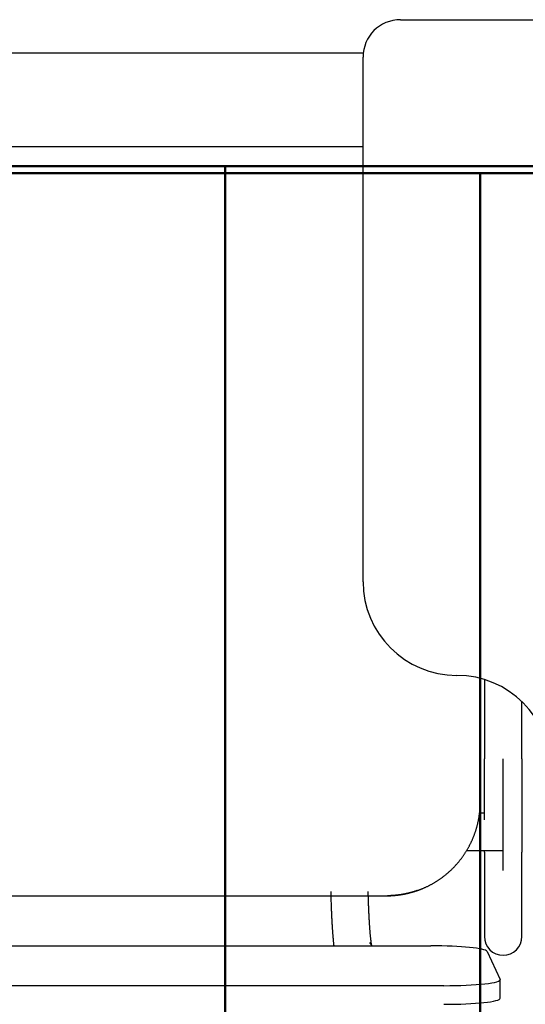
# Model space of a CAD drawing. Header units: metres. Extents: x -1 to 430, y -6 to 31.
# Tile 74 of 169: x 418.07 to 418.339, y 13.276 to 13.801. Entities that reach past the tile are written whole.
import ezdxf

# ---------------------------------------------------------------- set-up
doc = ezdxf.new("R2010")
doc.units = ezdxf.units.M
doc.linetypes.add('CONTINUA', pattern=[0])
for name, color, linetype, lineweight in [('P4 MOBLES', 7, 'CONTINUA', 25), ('P5 MOBLES', 7, 'CONTINUA', 25), ('PA MOBLES', 7, 'CONTINUA', 25)]:
    doc.layers.add(name, color=color, linetype=linetype, lineweight=lineweight)

msp = doc.modelspace()

# ---------------------------------------------------------------- linework, layer by layer
at = {"layer": 'P4 MOBLES', "color": 202, "linetype": 'CONTINUA', "lineweight": 50, "transparency": 33554687}
for points in [[(417.71527, 13.11946), (417.71527, 13.71946), (418.31527, 13.71946), (418.31527, 13.11946), (417.71527, 13.11946)], [(418.31527, 13.11946), (418.31527, 13.71946), (418.91527, 13.71946), (418.91527, 13.11946), (418.31527, 13.11946)]]:
    msp.add_lwpolyline(points, close=True, dxfattribs=at)
at = {"layer": 'P5 MOBLES', "color": 202, "linetype": 'CONTINUA', "lineweight": 50, "transparency": 33554687}
for points in [[(417.57927, 13.12308), (417.57927, 13.72308), (418.17927, 13.72308), (418.17927, 13.12308), (417.57927, 13.12308)], [(418.17927, 13.12308), (418.17927, 13.72308), (418.77927, 13.72308), (418.77927, 13.12308), (418.17927, 13.12308)]]:
    msp.add_lwpolyline(points, close=True, dxfattribs=at)
at = {"layer": 'PA MOBLES', "color": 180, "transparency": 33554687}
for p, q in [((418.27283, 13.80133), (418.53283, 13.80133)), ((417.92034, 13.78367), (418.25297, 13.78367)), ((418.25283, 13.50133), (418.25283, 13.78133)), ((417.87034, 13.73367), (418.25283, 13.73367)), ((418.31534, 13.38367), (418.31534, 13.44974)), ((418.31756, 13.44911), (418.31756, 13.40669)), ((418.33756, 13.40669), (418.33756, 13.43729)), ((418.32756, 13.34712), (418.32756, 13.40669)), ((418.31756, 13.37781), (418.31499, 13.37781)), ((418.32756, 13.35781), (418.32756, 13.37781)), ((418.30813, 13.35781), (418.32756, 13.35781)), ((418.31756, 13.35699), (418.31756, 13.31194)), ((418.33756, 13.31194), (418.33756, 13.35699)), ((417.91976, 13.33367), (418.26591, 13.33367)), ((417.91976, 13.33367), (418.26591, 13.33367)), ((418.25777, 13.30696), (418.25642, 13.30874)), ((417.89608, 13.30696), (418.289, 13.30696)), ((418.31897, 13.30393), (418.32597, 13.28902)), ((418.326, 13.27892), (418.326, 13.28886)), ((418.296, 13.28567), (417.88908, 13.28567))]:
    msp.add_line(p, q, dxfattribs=at)
for points in [[(418.31756, 13.37413), (418.31756, 13.37417), (418.31756, 13.3742), (418.31756, 13.37424), (418.31756, 13.37427), (418.31756, 13.37431), (418.31756, 13.37434), (418.31756, 13.37438), (418.31756, 13.37441), (418.31756, 13.37445), (418.31756, 13.37448), (418.31756, 13.37452), (418.31756, 13.37455), (418.31756, 13.37459), (418.31756, 13.37462), (418.31756, 13.37466), (418.31756, 13.3747), (418.31756, 13.37473), (418.31756, 13.37477), (418.31756, 13.3748), (418.31756, 13.37484), (418.31756, 13.37487), (418.31756, 13.37491), (418.31756, 13.37495), (418.31756, 13.37498), (418.31756, 13.37502), (418.31756, 13.37505), (418.31756, 13.37509), (418.31756, 13.37513), (418.31756, 13.37516), (418.31756, 13.3752), (418.31756, 13.37564), (418.31756, 13.37609), (418.31756, 13.37654), (418.31756, 13.377), (418.31756, 13.37745), (418.31756, 13.37792), (418.31756, 13.37838), (418.31756, 13.37885), (418.31756, 13.37933), (418.31756, 13.3798), (418.31756, 13.38028), (418.31756, 13.38077), (418.31756, 13.38125), (418.31756, 13.38174), (418.31756, 13.38224), (418.31756, 13.38273), (418.31756, 13.38323), (418.31756, 13.38373), (418.31756, 13.38424), (418.31756, 13.38475), (418.31756, 13.38526), (418.31756, 13.38577), (418.31756, 13.38629), (418.31756, 13.38681), (418.31756, 13.38733), (418.31756, 13.38786), (418.31756, 13.38838), (418.31756, 13.38891), (418.31756, 13.38945), (418.31756, 13.38998), (418.31756, 13.39052), (418.31756, 13.39106), (418.31756, 13.3916), (418.31756, 13.39214), (418.31756, 13.39269), (418.31756, 13.39323), (418.31756, 13.39378), (418.31756, 13.39433), (418.31756, 13.39488), (418.31756, 13.39543), (418.31756, 13.39599), (418.31756, 13.39654), (418.31756, 13.3971), (418.31756, 13.39765), (418.31756, 13.39821), (418.31756, 13.39877), (418.31756, 13.39933), (418.31756, 13.39989), (418.31756, 13.40046), (418.31756, 13.40102), (418.31756, 13.40158), (418.31756, 13.40215), (418.31756, 13.40271), (418.31756, 13.40328), (418.31756, 13.40385), (418.31756, 13.40441), (418.31756, 13.40498), (418.31756, 13.40555), (418.31756, 13.40612), (418.31756, 13.40669)], [(418.33756, 13.40669), (418.33756, 13.40604), (418.33756, 13.40539), (418.33756, 13.40474), (418.33756, 13.40409), (418.33756, 13.40344), (418.33756, 13.40279), (418.33756, 13.40214), (418.33756, 13.4015), (418.33756, 13.40085), (418.33756, 13.40021), (418.33756, 13.39957), (418.33756, 13.39893), (418.33756, 13.39829), (418.33756, 13.39765), (418.33756, 13.39701), (418.33756, 13.39638), (418.33756, 13.39575), (418.33756, 13.39511), (418.33756, 13.39448), (418.33756, 13.39386), (418.33756, 13.39323), (418.33756, 13.39261), (418.33756, 13.39199), (418.33756, 13.39137), (418.33756, 13.39075), (418.33756, 13.39014), (418.33756, 13.38952), (418.33756, 13.38892), (418.33756, 13.38831), (418.33756, 13.38771), (418.33756, 13.3871), (418.33756, 13.38651), (418.33756, 13.38591), (418.33756, 13.38533), (418.33756, 13.38474), (418.33756, 13.38416), (418.33756, 13.38358), (418.33756, 13.38301), (418.33756, 13.38244), (418.33756, 13.38187), (418.33756, 13.38131), (418.33756, 13.38076), (418.33756, 13.3802), (418.33756, 13.37966), (418.33756, 13.37911), (418.33756, 13.37858), (418.33756, 13.37804), (418.33756, 13.37751), (418.33756, 13.37699), (418.33756, 13.37647), (418.33756, 13.37596), (418.33756, 13.37545), (418.33756, 13.37494), (418.33756, 13.37444), (418.33756, 13.37395), (418.33756, 13.37346), (418.33756, 13.37298), (418.33756, 13.3725), (418.33756, 13.37203), (418.33756, 13.37156), (418.33756, 13.37116), (418.33756, 13.37076), (418.33756, 13.37037), (418.33756, 13.36998), (418.33756, 13.3696), (418.33756, 13.36922), (418.33756, 13.36885), (418.33756, 13.36848), (418.33756, 13.36812), (418.33756, 13.36776), (418.33756, 13.3674), (418.33756, 13.36706), (418.33756, 13.36671), (418.33756, 13.36637), (418.33756, 13.36604), (418.33756, 13.36571), (418.33756, 13.36539), (418.33756, 13.36507), (418.33756, 13.36476), (418.33756, 13.36446), (418.33756, 13.36415), (418.33756, 13.36386), (418.33756, 13.36357), (418.33756, 13.36328), (418.33756, 13.36301), (418.33756, 13.36273), (418.33756, 13.36246), (418.33756, 13.3622), (418.33756, 13.36194), (418.33756, 13.36169), (418.33756, 13.36145), (418.33756, 13.36121), (418.33756, 13.36098), (418.33756, 13.36075), (418.33756, 13.36053), (418.33756, 13.36031), (418.33756, 13.3601), (418.33756, 13.3599), (418.33756, 13.3597), (418.33756, 13.35951), (418.33756, 13.35933), (418.33756, 13.35915), (418.33756, 13.35898), (418.33756, 13.35881), (418.33756, 13.35865), (418.33756, 13.35849), (418.33756, 13.35835), (418.33756, 13.3582), (418.33756, 13.35807), (418.33756, 13.35794), (418.33756, 13.35782), (418.33756, 13.3577), (418.33756, 13.35759), (418.33756, 13.35749), (418.33756, 13.35739), (418.33756, 13.3573), (418.33756, 13.35721), (418.33756, 13.35713), (418.33756, 13.35706), (418.33756, 13.35699)], [(418.2817, 13.33642), (418.28179, 13.33646), (418.28189, 13.33649), (418.28198, 13.33652), (418.28207, 13.33655), (418.28216, 13.33659), (418.28226, 13.33662), (418.28235, 13.33665), (418.28244, 13.33669), (418.28253, 13.33672), (418.28263, 13.33676), (418.28272, 13.33679), (418.28281, 13.33682), (418.2829, 13.33686), (418.283, 13.33689), (418.28309, 13.33693), (418.28318, 13.33696), (418.28327, 13.337), (418.28336, 13.33703), (418.28346, 13.33707), (418.28355, 13.33711), (418.28364, 13.33714), (418.28373, 13.33718), (418.28382, 13.33721), (418.28391, 13.33725), (418.28401, 13.33729), (418.2841, 13.33732), (418.28419, 13.33736), (418.28428, 13.3374), (418.28437, 13.33744), (418.28446, 13.33747), (418.28477, 13.3376), (418.28508, 13.33773), (418.28538, 13.33787), (418.28569, 13.338), (418.28599, 13.33814), (418.28629, 13.33828), (418.28659, 13.33842), (418.2869, 13.33856), (418.2872, 13.3387), (418.28749, 13.33885), (418.28779, 13.339), (418.28809, 13.33915), (418.28838, 13.3393), (418.28868, 13.33945), (418.28897, 13.33961), (418.28926, 13.33977), (418.28955, 13.33993), (418.28984, 13.34009), (418.29013, 13.34025), (418.29042, 13.34042), (418.2907, 13.34059), (418.29099, 13.34075), (418.29127, 13.34092), (418.29155, 13.3411), (418.29184, 13.34127), (418.29211, 13.34145), (418.29239, 13.34162), (418.29267, 13.3418), (418.29294, 13.34198), (418.29322, 13.34217), (418.29349, 13.34235), (418.29376, 13.34254), (418.29403, 13.34272), (418.2943, 13.34291), (418.29456, 13.3431), (418.29483, 13.34329), (418.29509, 13.34349), (418.29535, 13.34368), (418.29561, 13.34388), (418.29587, 13.34408), (418.29612, 13.34428), (418.29638, 13.34448), (418.29663, 13.34468), (418.29688, 13.34488), (418.29713, 13.34508), (418.29738, 13.34529), (418.29763, 13.3455), (418.29787, 13.34571), (418.29811, 13.34591), (418.29835, 13.34613), (418.29859, 13.34634), (418.29883, 13.34655), (418.29907, 13.34676), (418.2993, 13.34698), (418.29953, 13.34719), (418.29976, 13.34741), (418.29999, 13.34763), (418.30022, 13.34785), (418.30044, 13.34807), (418.30066, 13.34829), (418.30089, 13.34851), (418.30111, 13.34874), (418.30133, 13.34896), (418.30155, 13.34919), (418.30177, 13.34942), (418.30198, 13.34966), (418.3022, 13.34989), (418.30241, 13.35013), (418.30263, 13.35036), (418.30284, 13.3506), (418.30305, 13.35085), (418.30326, 13.35109), (418.30347, 13.35133), (418.30368, 13.35158), (418.30389, 13.35183), (418.30409, 13.35208), (418.30429, 13.35233), (418.3045, 13.35259), (418.3047, 13.35284), (418.3049, 13.3531), (418.3051, 13.35336), (418.30529, 13.35362), (418.30549, 13.35388), (418.30568, 13.35414), (418.30588, 13.35441), (418.30607, 13.35467), (418.30626, 13.35494), (418.30645, 13.35521), (418.30663, 13.35548), (418.30682, 13.35575), (418.307, 13.35603), (418.30718, 13.3563), (418.30736, 13.35658), (418.30754, 13.35686), (418.30771, 13.35714), (418.30789, 13.35742), (418.30806, 13.3577), (418.30823, 13.35798), (418.3084, 13.35827), (418.30857, 13.35856), (418.30874, 13.35884), (418.3089, 13.35913), (418.30906, 13.35942), (418.30922, 13.35971), (418.30938, 13.36001), (418.30954, 13.3603), (418.30969, 13.3606), (418.30984, 13.36089), (418.31, 13.36119), (418.31014, 13.36149), (418.31029, 13.36179), (418.31044, 13.36209), (418.31058, 13.36239), (418.31072, 13.36269), (418.31086, 13.36299), (418.311, 13.3633), (418.31113, 13.3636), (418.31126, 13.36391), (418.3114, 13.36421), (418.31152, 13.36452), (418.31165, 13.36483), (418.31178, 13.36514), (418.3119, 13.36545), (418.31202, 13.36576), (418.31214, 13.36607), (418.31225, 13.36639), (418.31237, 13.3667), (418.31248, 13.36701), (418.31259, 13.36733), (418.3127, 13.36764), (418.3128, 13.36796), (418.31291, 13.36828), (418.31301, 13.36859), (418.31311, 13.36891), (418.3132, 13.36923), (418.3133, 13.36955), (418.31339, 13.36987), (418.31348, 13.37019), (418.31357, 13.37051), (418.31366, 13.37083), (418.31374, 13.37115), (418.31382, 13.37147), (418.3139, 13.37179), (418.31398, 13.37211), (418.31406, 13.37244), (418.31413, 13.37276), (418.3142, 13.37308), (418.31427, 13.3734), (418.31434, 13.37373), (418.3144, 13.37405), (418.31446, 13.37437), (418.31452, 13.3747), (418.31458, 13.37502), (418.31464, 13.37534), (418.31469, 13.37567), (418.31474, 13.37599), (418.31479, 13.37631), (418.31484, 13.37664), (418.31488, 13.37696), (418.31493, 13.37728), (418.31497, 13.3776), (418.315, 13.37793), (418.31504, 13.37825), (418.31507, 13.37857), (418.31511, 13.37889), (418.31514, 13.37922), (418.31516, 13.37954), (418.31519, 13.37986), (418.31521, 13.38018), (418.31523, 13.3805), (418.31525, 13.38082), (418.31527, 13.38114), (418.31529, 13.38146), (418.3153, 13.38177), (418.31531, 13.38209), (418.31532, 13.38241), (418.31533, 13.38273), (418.31533, 13.38304), (418.31534, 13.38336), (418.31534, 13.38367)], [(418.31756, 13.35699), (418.31756, 13.35701), (418.31756, 13.35703), (418.31756, 13.35705), (418.31756, 13.35707), (418.31756, 13.35709), (418.31756, 13.35712), (418.31756, 13.35714), (418.31756, 13.35716), (418.31756, 13.35718), (418.31756, 13.35721), (418.31756, 13.35723), (418.31756, 13.35726), (418.31756, 13.35728), (418.31756, 13.35731), (418.31756, 13.35734), (418.31756, 13.35736), (418.31756, 13.35739), (418.31756, 13.35742), (418.31756, 13.35745), (418.31756, 13.35748), (418.31756, 13.35751), (418.31756, 13.35754), (418.31756, 13.35757), (418.31756, 13.3576), (418.31756, 13.35764), (418.31756, 13.35767), (418.31756, 13.3577), (418.31756, 13.35774), (418.31756, 13.35777), (418.31756, 13.35781)], [(418.23561, 13.33592), (418.23561, 13.33583), (418.23561, 13.33573), (418.23561, 13.33563), (418.23562, 13.33553), (418.23562, 13.33543), (418.23562, 13.33534), (418.23562, 13.33524), (418.23563, 13.33514), (418.23563, 13.33504), (418.23563, 13.33495), (418.23563, 13.33485), (418.23563, 13.33475), (418.23564, 13.33465), (418.23564, 13.33456), (418.23564, 13.33446), (418.23564, 13.33436), (418.23565, 13.33426), (418.23565, 13.33417), (418.23565, 13.33407), (418.23565, 13.33397), (418.23566, 13.33388), (418.23566, 13.33378), (418.23566, 13.33368), (418.23566, 13.33359), (418.23567, 13.33349), (418.23567, 13.33339), (418.23567, 13.3333), (418.23568, 13.3332), (418.23568, 13.3331), (418.23568, 13.33301), (418.2357, 13.33238), (418.23572, 13.33177), (418.23573, 13.33115), (418.23575, 13.33054), (418.23577, 13.32993), (418.23579, 13.32933), (418.23581, 13.32873), (418.23584, 13.32814), (418.23586, 13.32755), (418.23588, 13.32697), (418.2359, 13.32639), (418.23593, 13.32581), (418.23595, 13.32524), (418.23597, 13.32467), (418.236, 13.32411), (418.23602, 13.32355), (418.23605, 13.323), (418.23608, 13.32245), (418.2361, 13.32191), (418.23613, 13.32137), (418.23616, 13.32084), (418.23619, 13.32031), (418.23622, 13.31978), (418.23624, 13.31926), (418.23627, 13.31875), (418.2363, 13.31824), (418.23634, 13.31774), (418.23637, 13.31724), (418.2364, 13.31675), (418.23643, 13.31626), (418.23646, 13.31586), (418.23649, 13.31547), (418.23651, 13.31509), (418.23654, 13.31471), (418.23657, 13.31434), (418.23659, 13.31397), (418.23662, 13.31361), (418.23664, 13.31326), (418.23667, 13.31292), (418.2367, 13.31258), (418.23672, 13.31224), (418.23675, 13.31192), (418.23678, 13.3116), (418.2368, 13.31128), (418.23683, 13.31097), (418.23685, 13.31067), (418.23688, 13.31037), (418.23691, 13.31008), (418.23693, 13.30979), (418.23696, 13.30951), (418.23699, 13.30924), (418.23701, 13.30897), (418.23704, 13.3087), (418.23707, 13.30844), (418.23709, 13.30818), (418.23712, 13.30793), (418.23715, 13.30769), (418.23718, 13.30745), (418.2372, 13.30721), (418.23723, 13.30698)], [(418.25743, 13.30741), (418.25742, 13.30747), (418.25741, 13.30753), (418.2574, 13.30759), (418.25739, 13.30765), (418.25738, 13.30771), (418.25737, 13.30777), (418.25736, 13.30784), (418.25735, 13.30791), (418.25733, 13.30798), (418.25732, 13.30805), (418.25731, 13.30812), (418.2573, 13.3082), (418.25729, 13.30827), (418.25728, 13.30835), (418.25726, 13.30843), (418.25725, 13.30852), (418.25724, 13.3086), (418.25723, 13.30869), (418.25722, 13.30878), (418.2572, 13.30887), (418.25719, 13.30896), (418.25718, 13.30905), (418.25716, 13.30915), (418.25715, 13.30925), (418.25714, 13.30935), (418.25713, 13.30945), (418.25711, 13.30955), (418.2571, 13.30966), (418.25709, 13.30977), (418.25707, 13.30988), (418.25705, 13.31009), (418.25702, 13.31031), (418.257, 13.31054), (418.25697, 13.31077), (418.25694, 13.31101), (418.25692, 13.31125), (418.25689, 13.31151), (418.25686, 13.31177), (418.25684, 13.31203), (418.25681, 13.31231), (418.25679, 13.31258), (418.25676, 13.31287), (418.25673, 13.31316), (418.25671, 13.31346), (418.25668, 13.31377), (418.25665, 13.31408), (418.25663, 13.3144), (418.2566, 13.31473), (418.25657, 13.31506), (418.25655, 13.3154), (418.25652, 13.31575), (418.25649, 13.3161), (418.25647, 13.31646), (418.25644, 13.31683), (418.25641, 13.3172), (418.25639, 13.31758), (418.25636, 13.31797), (418.25634, 13.31837), (418.25631, 13.31877), (418.25629, 13.31918), (418.25626, 13.31962), (418.25623, 13.32007), (418.25621, 13.32052), (418.25618, 13.32098), (418.25615, 13.32144), (418.25613, 13.32191), (418.2561, 13.32239), (418.25608, 13.32286), (418.25606, 13.32335), (418.25603, 13.32384), (418.25601, 13.32433), (418.25599, 13.32482), (418.25596, 13.32533), (418.25594, 13.32583), (418.25592, 13.32634), (418.2559, 13.32685), (418.25588, 13.32737), (418.25586, 13.3279), (418.25584, 13.32842), (418.25582, 13.32895), (418.2558, 13.32949), (418.25578, 13.33002), (418.25576, 13.33056), (418.25575, 13.33111), (418.25573, 13.33166), (418.25571, 13.33221), (418.2557, 13.33277), (418.25568, 13.33332), (418.25566, 13.33389), (418.25565, 13.33445), (418.25565, 13.3345), (418.25565, 13.33455), (418.25564, 13.3346), (418.25564, 13.33465), (418.25564, 13.3347), (418.25564, 13.33475), (418.25564, 13.33479), (418.25564, 13.33484), (418.25564, 13.33489), (418.25564, 13.33494), (418.25563, 13.33499), (418.25563, 13.33504), (418.25563, 13.33509), (418.25563, 13.33514), (418.25563, 13.33519), (418.25563, 13.33524), (418.25563, 13.33528), (418.25563, 13.33533), (418.25563, 13.33538), (418.25562, 13.33543), (418.25562, 13.33548), (418.25562, 13.33553), (418.25562, 13.33558), (418.25562, 13.33563), (418.25562, 13.33568), (418.25562, 13.33573), (418.25562, 13.33578), (418.25561, 13.33583), (418.25561, 13.33587), (418.25561, 13.33592)], [(418.28018, 13.33592), (418.28002, 13.33587), (418.27986, 13.33583), (418.2797, 13.33578), (418.27954, 13.33573), (418.27937, 13.33568), (418.27921, 13.33564), (418.27905, 13.33559), (418.27889, 13.33554), (418.27872, 13.3355), (418.27856, 13.33545), (418.27839, 13.33541), (418.27823, 13.33536), (418.27806, 13.33532), (418.2779, 13.33528), (418.27773, 13.33523), (418.27757, 13.33519), (418.2774, 13.33515), (418.27723, 13.33511), (418.27706, 13.33507), (418.2769, 13.33503), (418.27673, 13.33499), (418.27656, 13.33495), (418.27639, 13.33491), (418.27622, 13.33487), (418.27606, 13.33483), (418.27589, 13.3348), (418.27572, 13.33476), (418.27555, 13.33473), (418.27538, 13.33469), (418.27521, 13.33466), (418.27498, 13.33461), (418.27474, 13.33456), (418.27451, 13.33452), (418.27427, 13.33448), (418.27404, 13.33444), (418.27381, 13.33439), (418.27357, 13.33436), (418.27334, 13.33432), (418.27311, 13.33428), (418.27288, 13.33424), (418.27264, 13.33421), (418.27241, 13.33418), (418.27218, 13.33414), (418.27195, 13.33411), (418.27172, 13.33408), (418.27149, 13.33405), (418.27126, 13.33403), (418.27103, 13.334), (418.2708, 13.33397), (418.27058, 13.33395), (418.27035, 13.33392), (418.27012, 13.3339), (418.2699, 13.33388), (418.26968, 13.33386), (418.26945, 13.33384), (418.26923, 13.33382), (418.26901, 13.33381), (418.2688, 13.33379), (418.26858, 13.33378), (418.26836, 13.33376), (418.2683, 13.33376), (418.26823, 13.33376), (418.26817, 13.33375), (418.2681, 13.33375), (418.26803, 13.33374), (418.26797, 13.33374), (418.2679, 13.33374), (418.26783, 13.33373), (418.26776, 13.33373), (418.26769, 13.33373), (418.26762, 13.33372), (418.26755, 13.33372), (418.26748, 13.33372), (418.26741, 13.33372), (418.26734, 13.33371), (418.26727, 13.33371), (418.2672, 13.33371), (418.26714, 13.3337), (418.26707, 13.3337), (418.267, 13.3337), (418.26693, 13.3337), (418.26686, 13.33369), (418.26679, 13.33369), (418.26672, 13.33369), (418.26666, 13.33369), (418.26659, 13.33369), (418.26652, 13.33369), (418.26646, 13.33368), (418.2664, 13.33368), (418.26633, 13.33368), (418.26633, 13.33368), (418.26632, 13.33368), (418.26631, 13.33368), (418.26631, 13.33368), (418.2663, 13.33368), (418.2663, 13.33368), (418.26629, 13.33368), (418.26628, 13.33368), (418.26628, 13.33368), (418.26627, 13.33368), (418.26627, 13.33368), (418.26626, 13.33368), (418.26625, 13.33368), (418.26625, 13.33368), (418.26624, 13.33368), (418.26623, 13.33368), (418.26623, 13.33368), (418.26622, 13.33368), (418.26622, 13.33368), (418.26621, 13.33368), (418.2662, 13.33368), (418.2662, 13.33368), (418.26619, 13.33368), (418.26618, 13.33368), (418.26618, 13.33368), (418.26617, 13.33368), (418.26617, 13.33368), (418.26616, 13.33368), (418.26615, 13.33368), (418.26615, 13.33368), (418.26614, 13.33368), (418.26613, 13.33368), (418.26613, 13.33368), (418.26612, 13.33368), (418.26611, 13.33368), (418.26611, 13.33368), (418.2661, 13.33368), (418.2661, 13.33368), (418.26609, 13.33368), (418.26608, 13.33368), (418.26608, 13.33368), (418.26607, 13.33368), (418.26607, 13.33368), (418.26606, 13.33368), (418.26605, 13.33368), (418.26605, 13.33368), (418.26604, 13.33368), (418.26604, 13.33368), (418.26603, 13.33368), (418.26602, 13.33368), (418.26602, 13.33368), (418.26601, 13.33368), (418.26601, 13.33368), (418.266, 13.33368), (418.26599, 13.33368), (418.26599, 13.33368), (418.26598, 13.33368), (418.26598, 13.33368), (418.26597, 13.33368), (418.26597, 13.33368), (418.26597, 13.33368), (418.26596, 13.33368), (418.26596, 13.33367), (418.26596, 13.33367), (418.26596, 13.33367), (418.26596, 13.33367), (418.26596, 13.33367), (418.26595, 13.33367), (418.26595, 13.33367), (418.26595, 13.33367), (418.26595, 13.33367), (418.26595, 13.33367), (418.26595, 13.33367), (418.26594, 13.33367), (418.26594, 13.33367), (418.26594, 13.33367), (418.26594, 13.33367), (418.26594, 13.33367), (418.26594, 13.33367), (418.26593, 13.33367), (418.26593, 13.33367), (418.26593, 13.33367), (418.26593, 13.33367), (418.26593, 13.33367), (418.26593, 13.33367), (418.26593, 13.33367), (418.26593, 13.33367), (418.26592, 13.33367), (418.26592, 13.33367), (418.26591, 13.33367)], [(418.26592, 13.33367), (418.26592, 13.33367), (418.26592, 13.33367), (418.26593, 13.33367), (418.26593, 13.33367), (418.26593, 13.33367), (418.26593, 13.33367), (418.26593, 13.33367), (418.26593, 13.33367), (418.26593, 13.33367), (418.26593, 13.33367), (418.26594, 13.33367), (418.26594, 13.33367), (418.26594, 13.33367), (418.26594, 13.33367), (418.26594, 13.33367), (418.26594, 13.33367), (418.26595, 13.33367), (418.26595, 13.33367), (418.26595, 13.33367), (418.26595, 13.33367), (418.26595, 13.33367), (418.26595, 13.33367), (418.26596, 13.33367), (418.26596, 13.33367), (418.26596, 13.33367), (418.26596, 13.33367), (418.26596, 13.33367), (418.26596, 13.33368), (418.26597, 13.33368), (418.26597, 13.33368), (418.26597, 13.33368), (418.26598, 13.33368), (418.26598, 13.33368), (418.26599, 13.33368), (418.26599, 13.33368), (418.266, 13.33368), (418.26601, 13.33368), (418.26601, 13.33368), (418.26602, 13.33368), (418.26602, 13.33368), (418.26603, 13.33368), (418.26604, 13.33368), (418.26604, 13.33368), (418.26605, 13.33368), (418.26605, 13.33368), (418.26606, 13.33368), (418.26607, 13.33368), (418.26607, 13.33368), (418.26608, 13.33368), (418.26608, 13.33368), (418.26609, 13.33368), (418.2661, 13.33368), (418.2661, 13.33368), (418.26611, 13.33368), (418.26611, 13.33368), (418.26612, 13.33368), (418.26613, 13.33368), (418.26613, 13.33368), (418.26614, 13.33368), (418.26615, 13.33368), (418.26615, 13.33368), (418.26616, 13.33368), (418.26617, 13.33368), (418.26617, 13.33368), (418.26618, 13.33368), (418.26618, 13.33368), (418.26619, 13.33368), (418.2662, 13.33368), (418.2662, 13.33368), (418.26621, 13.33368), (418.26622, 13.33368), (418.26622, 13.33368), (418.26623, 13.33368), (418.26623, 13.33368), (418.26624, 13.33368), (418.26625, 13.33368), (418.26625, 13.33368), (418.26626, 13.33368), (418.26627, 13.33368), (418.26627, 13.33368), (418.26628, 13.33368), (418.26628, 13.33368), (418.26629, 13.33368), (418.2663, 13.33368), (418.2663, 13.33368), (418.26631, 13.33368), (418.26631, 13.33368), (418.26632, 13.33368), (418.26633, 13.33368), (418.26633, 13.33368), (418.2664, 13.33368), (418.26646, 13.33368), (418.26652, 13.33369), (418.26659, 13.33369), (418.26666, 13.33369), (418.26672, 13.33369), (418.26679, 13.33369), (418.26686, 13.33369), (418.26693, 13.3337), (418.267, 13.3337), (418.26707, 13.3337), (418.26714, 13.3337), (418.2672, 13.33371), (418.26727, 13.33371), (418.26734, 13.33371), (418.26741, 13.33372), (418.26748, 13.33372), (418.26755, 13.33372), (418.26762, 13.33372), (418.26769, 13.33373), (418.26776, 13.33373), (418.26783, 13.33373), (418.2679, 13.33374), (418.26797, 13.33374), (418.26803, 13.33374), (418.2681, 13.33375), (418.26817, 13.33375), (418.26823, 13.33376), (418.2683, 13.33376), (418.26836, 13.33376), (418.26858, 13.33378), (418.2688, 13.33379), (418.26901, 13.33381), (418.26923, 13.33382), (418.26945, 13.33384), (418.26968, 13.33386), (418.2699, 13.33388), (418.27012, 13.3339), (418.27035, 13.33392), (418.27058, 13.33395), (418.2708, 13.33397), (418.27103, 13.334), (418.27126, 13.33403), (418.27149, 13.33405), (418.27172, 13.33408), (418.27195, 13.33411), (418.27218, 13.33414), (418.27241, 13.33418), (418.27264, 13.33421), (418.27288, 13.33424), (418.27311, 13.33428), (418.27334, 13.33432), (418.27357, 13.33436), (418.27381, 13.33439), (418.27404, 13.33444), (418.27427, 13.33448), (418.27451, 13.33452), (418.27474, 13.33456), (418.27498, 13.33461), (418.27521, 13.33466), (418.27543, 13.3347), (418.27566, 13.33475), (418.27588, 13.3348), (418.27611, 13.33485), (418.27633, 13.3349), (418.27655, 13.33495), (418.27678, 13.335), (418.277, 13.33505), (418.27722, 13.33511), (418.27744, 13.33516), (418.27766, 13.33522), (418.27788, 13.33527), (418.2781, 13.33533), (418.27832, 13.33539), (418.27854, 13.33545), (418.27876, 13.33551), (418.27897, 13.33557), (418.27919, 13.33563), (418.2794, 13.33569), (418.27962, 13.33576), (418.27983, 13.33582), (418.28004, 13.33588), (418.28025, 13.33595), (418.28046, 13.33602), (418.28067, 13.33608), (418.28088, 13.33615), (418.28109, 13.33622), (418.28129, 13.33629), (418.2815, 13.33635), (418.2817, 13.33642)], [(418.2817, 13.33642), (418.28165, 13.33641), (418.2816, 13.33639), (418.28155, 13.33637), (418.2815, 13.33635), (418.28145, 13.33634), (418.2814, 13.33632), (418.28134, 13.3363), (418.28129, 13.33629), (418.28124, 13.33627), (418.28119, 13.33625), (418.28114, 13.33624), (418.28109, 13.33622), (418.28104, 13.3362), (418.28099, 13.33618), (418.28094, 13.33617), (418.28089, 13.33615), (418.28084, 13.33613), (418.28079, 13.33612), (418.28074, 13.3361), (418.28069, 13.33609), (418.28063, 13.33607), (418.28058, 13.33605), (418.28053, 13.33604), (418.28048, 13.33602), (418.28043, 13.336), (418.28038, 13.33599), (418.28033, 13.33597), (418.28028, 13.33596), (418.28023, 13.33594), (418.28018, 13.33592)]]:
    msp.add_lwpolyline(points, dxfattribs=at)
for centre, radius, start, end in [((418.27283, 13.78133), 0.02, 90, 180), ((418.30283, 13.50133), 0.05, 180, 270), ((418.30283, 13.40133), 0.05, 0, 90), ((418.32756, 13.31194), 0.01, 180, 270), ((418.32756, 13.31194), 0.01, 270, 0)]:
    msp.add_arc(centre, radius, start, end, dxfattribs=at)
for centre, start_param, end_param in [((418.289, 13.30377), 0.049958, 1.570796), ((418.296, 13.28886), 4.712389, 6.333144), ((418.296, 13.27892), 4.712389, 6.283185)]:
    msp.add_ellipse(centre, major_axis=(0.03, 0), ratio=0.106466, start_param=start_param, end_param=end_param, dxfattribs=at)

doc.saveas('drawing.dxf')
